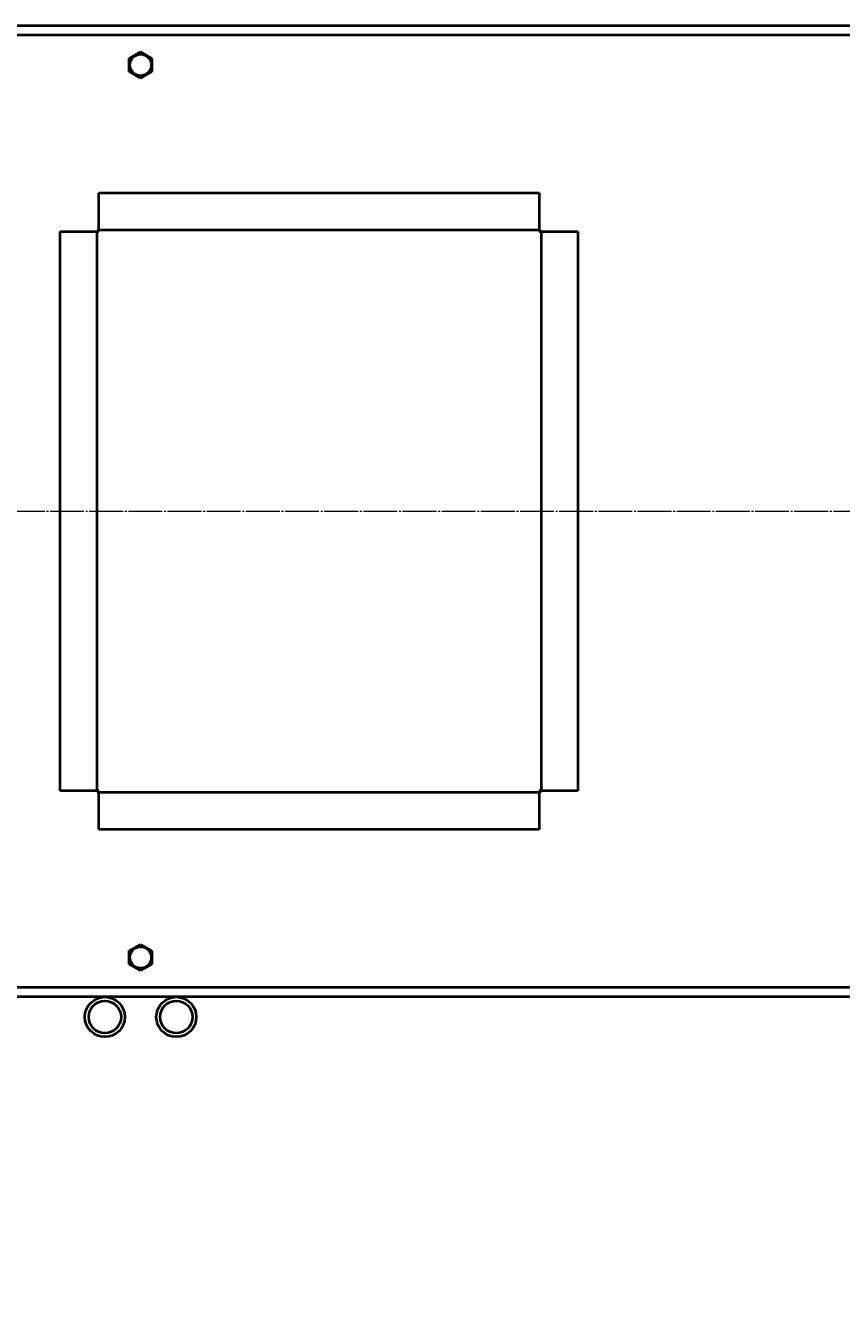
# Model space of a CAD drawing. Header units: millimetres. Extents: x -4428 to 4131, y -3615 to 4038.
# Tile 38 of 172: x -2162 to -1476, y -2264 to -1185. Entities that reach past the tile are written whole.
import ezdxf

# ---------------------------------------------------------------- set-up
doc = ezdxf.new("R2010")
doc.units = ezdxf.units.MM
for name, pattern in [('K5LT_AXLED', [32.912189, 28.412189, -1.5, 1.5, -1.5]), ('K5LT_BASIC', [0]), ('K5LT_THIN', [0])]:
    doc.linetypes.add(name, pattern=pattern)
doc.layers.add('Системный слой', color=7, linetype='Continuous')
doc.styles.add('KDIMTEXTSTYLE', font='GOST_AU.SHX', dxfattribs={"width": 0.96, "oblique": 15, "height": 5})
doc.dimstyles.new('KDIMSTYLE (1.00)', dxfattribs={"dimtxt": 5, "dimasz": 1, "dimexe": 2, "dimexo": 0, "dimgap": 1, "dimtad": 1, "dimtxsty": 'KDIMTEXTSTYLE', "dimsah": 1, "dimcen": 0, "dimdle": 1, "dimadec": 0, "dimazin": 0, "dimtfac": 0.667, "dimtmove": 0, "dimatfit": 3, "dimfxl": 1, "dimtvp": 1, "dimtolj": 1, "dimtzin": 0, "dimarcsym": 0})

# ---------------------------------------------------------------- blocks, each defined once
blk = doc.blocks.new('KDIMARROW_01')
at = {"layer": 'Системный слой'}
blk.add_hatch(color=0, dxfattribs=at).paths.add_polyline_path([(-5, -0.7), (0, 0), (-5, 0.7), (-4.5, 0)])
at = {"layer": 'Системный слой', "color": 0, "linetype": 'K5LT_THIN', "lineweight": 20}
for p, q in [((-4.5, 0), (-5, 0.7)), ((-5, 0.7), (0, 0)), ((0, 0), (-5, -0.7)), ((-5, -0.7), (-4.5, 0)), ((0, 0), (-1, 0))]:
    blk.add_line(p, q, dxfattribs=at)
blk = doc.blocks.new('U15')
at = {"layer": 'Системный слой', "color": 150, "linetype": 'K5LT_BASIC', "lineweight": 40, "true_color": 0x0080ff}
for p, q in [((-691.3, -1184.6), (-2211.3, -1184.6)), ((-695.3, -1192.6), (-3435.3, -1192.6)), ((-2074.8, -1212.1), (-2065.3, -1206.6)), ((-2065.3, -1206.6), (-2055.8, -1212.1)), ((-2074.8, -1223.1), (-2074.8, -1212.1)), ((-2055.8, -1212.1), (-2055.8, -1223.1)), ((-2065.3, -1228.6), (-2074.8, -1223.1)), ((-2055.8, -1223.1), (-2065.3, -1228.6)), ((-2100.3, -1355.1), (-2100.3, -1325.1)), ((-2100.3, -1325.1), (-1730.3, -1325.1)), ((-1730.3, -1325.1), (-1730.3, -1355.1)), ((-2132.8, -1357.6), (-2102.8, -1357.6)), ((-2132.8, -1827.6), (-2132.8, -1357.6)), ((-2102.8, -1357.6), (-2101.8, -1357.6)), ((-2101.8, -1357.6), (-2100.3, -1357.6)), ((-2101.8, -1827.6), (-2101.8, -1357.6)), ((-2101.3, -1357.1), (-2101.3, -1357.6)), ((-2100.8, -1357.1), (-2100.8, -1357.6)), ((-2100.3, -1356.1), (-2100.3, -1355.1)), ((-2100.3, -1357.6), (-2100.3, -1356.1)), ((-2100.3, -1356.1), (-1730.3, -1356.1)), ((-1730.3, -1355.1), (-1730.3, -1356.1)), ((-1730.3, -1356.1), (-1730.3, -1357.6)), ((-1730.3, -1357.6), (-1728.8, -1357.6)), ((-1729.8, -1357.6), (-1729.8, -1357.1)), ((-1729.3, -1357.6), (-1729.3, -1357.1)), ((-1728.8, -1357.6), (-1728.8, -1827.6)), ((-1728.8, -1357.6), (-1727.8, -1357.6)), ((-1727.8, -1357.6), (-1697.8, -1357.6)), ((-1697.8, -1357.6), (-1697.8, -1827.6)), ((-2102.8, -1827.6), (-2132.8, -1827.6)), ((-2101.8, -1827.6), (-2102.8, -1827.6)), ((-2100.3, -1827.6), (-2101.8, -1827.6)), ((-2101.3, -1827.6), (-2101.3, -1828.1)), ((-2100.8, -1827.6), (-2100.8, -1828.1)), ((-2100.3, -1829.1), (-2100.3, -1827.6)), ((-1730.3, -1829.1), (-2100.3, -1829.1)), ((-2100.3, -1830.1), (-2100.3, -1829.1)), ((-2100.3, -1860.1), (-2100.3, -1830.1)), ((-1728.8, -1827.6), (-1730.3, -1827.6)), ((-1730.3, -1827.6), (-1730.3, -1829.1)), ((-1730.3, -1829.1), (-1730.3, -1830.1)), ((-1730.3, -1830.1), (-1730.3, -1860.1)), ((-1729.8, -1828.1), (-1729.8, -1827.6)), ((-1729.3, -1828.1), (-1729.3, -1827.6)), ((-1727.8, -1827.6), (-1728.8, -1827.6)), ((-1697.8, -1827.6), (-1727.8, -1827.6)), ((-1730.3, -1860.1), (-2100.3, -1860.1)), ((-2074.8, -1962.1), (-2065.3, -1956.6)), ((-2074.8, -1973.1), (-2074.8, -1962.1)), ((-2065.3, -1956.6), (-2055.8, -1962.1)), ((-2055.8, -1962.1), (-2055.8, -1973.1)), ((-2065.3, -1978.6), (-2074.8, -1973.1)), ((-2055.8, -1973.1), (-2065.3, -1978.6)), ((-3435.3, -1992.6), (-1387.8, -1992.6)), ((-1387.8, -2000.6), (-2211.3, -2000.6))]:
    blk.add_line(p, q, dxfattribs=at)
at = {"layer": 'Системный слой', "color": 30, "linetype": 'K5LT_AXLED', "lineweight": 20, "true_color": 0xff8000}
blk.add_line((-4017.3, -1592.6), (484.2, -1592.6), dxfattribs=at)
at = {"layer": 'Системный слой', "color": 150, "linetype": 'K5LT_BASIC', "lineweight": 40, "true_color": 0x0080ff}
for centre, radius in [((-2065.3, -1217.6), 9.03), ((-2065.3, -1967.6), 9.03), ((-2095.3, -2017.6), 16.8), ((-2095.3, -2017.6), 13.6), ((-2035.3, -2017.6), 16.8), ((-2035.3, -2017.6), 13.6)]:
    blk.add_circle(centre, radius, dxfattribs=at)
for centre, radius, start, end in [((-2100.3, -1357.1), 1, 90, 180), ((-2100.3, -1357.1), 0.5, 90, 180), ((-1730.3, -1357.1), 1, 0, 90), ((-1730.3, -1357.1), 0.5, 0, 90), ((-2100.3, -1828.1), 1, 180, 270), ((-2100.3, -1828.1), 0.5, 180, 270), ((-1730.3, -1828.1), 1, 270, 0), ((-1730.3, -1828.1), 0.5, 270, 0)]:
    blk.add_arc(centre, radius, start, end, dxfattribs=at)

msp = doc.modelspace()

# ---------------------------------------------------------------- block references
at = {"layer": 'Системный слой'}
msp.add_blockref('U15', (0, 0), dxfattribs=at)

# ---------------------------------------------------------------- dimensions: what is measured, and where the dimension line sits
at = {"layer": 'Системный слой', "color": 7}
msp.add_linear_dim(base=(-4135.336, -3331.475), p1=(485.664, -2263.092), p2=(-4135.336, -1408.744), location=(-2079.336, -3331.475), text='\\H75.0;\\W0.965;\\Q15;\\H75.0;\\W0.965;\\Q15;\\Q15;4620', dimstyle='KDIMSTYLE (1.00)', override={"dimexo": 0, "dimblk1": 'KDIMARROW_01', "dimblk2": 'KDIMARROW_01', "dimse1": 0, "dimse2": 0, "dimclrt": 7, "dimtolj": 1}, dxfattribs=at).render()

doc.saveas('drawing.dxf')
